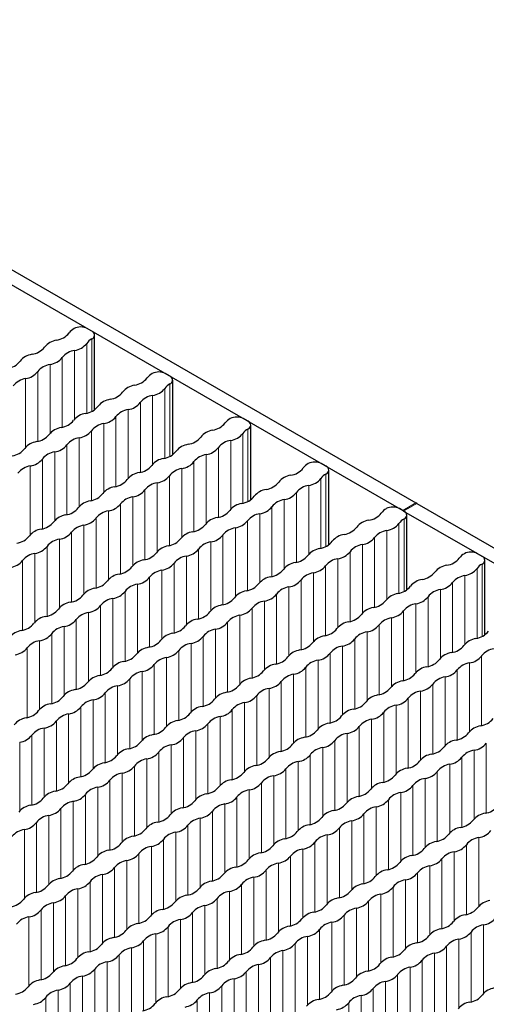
# Paper-space layout 'Blatt4' of a CAD drawing. Header units: millimetres. Extents: x 5 to 418, y 2 to 292.
# Tile 53 of 78: x 168 to 178, y 243 to 264. Entities that reach past the tile are written whole.
import ezdxf

# ---------------------------------------------------------------- set-up
doc = ezdxf.new("R2010")
doc.units = ezdxf.units.MM

psp = doc.layouts.new('Blatt4')

# ---------------------------------------------------------------- linework, layer by layer
at = {"color": 7, "linetype": 'Continuous', "lineweight": 25}
for p, q in [((152.911, 267.203), (176.095, 253.819)), ((152.629, 267.04), (175.812, 253.656)), ((169.168, 257.492), (169.069, 257.549)), ((169.226, 255.813), (169.226, 257.41)), ((170.837, 256.528), (170.738, 256.586)), ((170.895, 254.85), (170.895, 256.447)), ((172.505, 255.565), (172.406, 255.622)), ((172.564, 253.886), (172.564, 255.483)), ((174.174, 254.602), (174.075, 254.659)), ((174.233, 252.923), (174.233, 254.52)), ((175.843, 253.638), (175.744, 253.696)), ((176.114, 253.808), (176.095, 253.819)), ((176.114, 253.808), (199.298, 240.425)), ((175.831, 253.645), (175.812, 253.656)), ((175.831, 253.645), (199.015, 240.262)), ((175.902, 251.96), (175.902, 253.557)), ((177.512, 252.675), (177.413, 252.732)), ((177.57, 250.996), (177.57, 252.593))]:
    psp.add_line(p, q, dxfattribs=at)
at = {"color": 7, "linetype": 'Continuous', "lineweight": 18}
for p, q in [((169.165, 255.777), (169.165, 257.327)), ((168.798, 255.612), (168.798, 257.082)), ((169.057, 255.739), (169.057, 257.232)), ((168.534, 255.437), (168.534, 256.93)), ((168.274, 255.31), (168.274, 256.78)), ((167.751, 255.008), (167.751, 256.478)), ((168.011, 255.135), (168.011, 256.628)), ((170.726, 254.776), (170.726, 256.269)), ((170.834, 254.814), (170.834, 256.364)), ((170.466, 254.648), (170.466, 256.119)), ((169.943, 254.346), (169.943, 255.817)), ((170.203, 254.473), (170.203, 255.967)), ((169.679, 254.171), (169.679, 255.665)), ((169.42, 254.044), (169.42, 255.515)), ((172.502, 253.851), (172.502, 255.4)), ((168.897, 253.742), (168.897, 255.213)), ((169.156, 253.869), (169.156, 255.362)), ((172.395, 253.812), (172.395, 255.305)), ((168.633, 253.567), (168.633, 255.06)), ((171.871, 253.51), (171.871, 255.003)), ((172.135, 253.685), (172.135, 255.156)), ((168.11, 253.265), (168.11, 254.758)), ((168.373, 253.44), (168.373, 254.911)), ((171.612, 253.383), (171.612, 254.853)), ((167.85, 253.138), (167.85, 254.609)), ((171.089, 253.081), (171.089, 254.551)), ((171.348, 253.208), (171.348, 254.701)), ((170.825, 252.906), (170.825, 254.399)), ((174.063, 252.849), (174.063, 254.342)), ((174.171, 252.887), (174.171, 254.437)), ((170.565, 252.779), (170.565, 254.249)), ((173.804, 252.722), (173.804, 254.192)), ((170.042, 252.477), (170.042, 253.947)), ((170.302, 252.604), (170.302, 254.097)), ((173.54, 252.547), (173.54, 254.04)), ((169.778, 252.302), (169.778, 253.795)), ((173.017, 252.245), (173.017, 253.738)), ((173.281, 252.42), (173.281, 253.89)), ((175.812, 253.656), (176.095, 253.819)), ((175.831, 253.645), (176.114, 253.808)), ((169.255, 252), (169.255, 253.493)), ((169.519, 252.175), (169.519, 253.645)), ((172.757, 252.118), (172.757, 253.588)), ((175.84, 251.924), (175.84, 253.473)), ((168.996, 251.873), (168.996, 253.343)), ((172.234, 251.816), (172.234, 253.286)), ((172.494, 251.943), (172.494, 253.436)), ((175.732, 251.885), (175.732, 253.379)), ((168.732, 251.698), (168.732, 253.191)), ((171.97, 251.64), (171.97, 253.134)), ((175.209, 251.583), (175.209, 253.076)), ((175.473, 251.758), (175.473, 253.229)), ((168.209, 251.396), (168.209, 252.889)), ((168.472, 251.571), (168.472, 253.041)), ((171.711, 251.513), (171.711, 252.984)), ((174.95, 251.456), (174.95, 252.927)), ((167.949, 251.269), (167.949, 252.739)), ((171.188, 251.211), (171.188, 252.682)), ((171.447, 251.338), (171.447, 252.832)), ((174.686, 251.281), (174.686, 252.774)), ((167.685, 251.094), (167.685, 252.587)), ((170.924, 251.036), (170.924, 252.53)), ((174.162, 250.979), (174.162, 252.472)), ((174.426, 251.154), (174.426, 252.625)), ((177.509, 250.961), (177.509, 252.51)), ((170.401, 250.734), (170.401, 252.227)), ((170.664, 250.909), (170.664, 252.38)), ((173.903, 250.852), (173.903, 252.323)), ((177.142, 250.795), (177.142, 252.265)), ((177.401, 250.922), (177.401, 252.415)), ((170.141, 250.607), (170.141, 252.078)), ((173.38, 250.55), (173.38, 252.021)), ((173.639, 250.677), (173.639, 252.17)), ((176.878, 250.62), (176.878, 252.113)), ((169.877, 250.432), (169.877, 251.925)), ((173.116, 250.375), (173.116, 251.868)), ((176.354, 250.318), (176.354, 251.811)), ((176.618, 250.493), (176.618, 251.963)), ((169.354, 250.13), (169.354, 251.623)), ((169.618, 250.305), (169.618, 251.776)), ((172.856, 250.248), (172.856, 251.718)), ((176.095, 250.191), (176.095, 251.661)), ((169.095, 250.003), (169.095, 251.474)), ((172.333, 249.946), (172.333, 251.416)), ((172.593, 250.073), (172.593, 251.566)), ((175.831, 250.016), (175.831, 251.509)), ((168.571, 249.701), (168.571, 251.171)), ((168.831, 249.828), (168.831, 251.321)), ((172.069, 249.771), (172.069, 251.264)), ((175.308, 249.714), (175.308, 251.207)), ((175.572, 249.889), (175.572, 251.359)), ((168.308, 249.526), (168.308, 251.019)), ((171.546, 249.469), (171.546, 250.962)), ((171.81, 249.644), (171.81, 251.114)), ((175.049, 249.587), (175.049, 251.057)), ((168.048, 249.399), (168.048, 250.869)), ((171.287, 249.342), (171.287, 250.812)), ((174.525, 249.285), (174.525, 250.755)), ((174.785, 249.412), (174.785, 250.905)), ((167.784, 249.224), (167.784, 250.717)), ((171.023, 249.167), (171.023, 250.66)), ((174.261, 249.11), (174.261, 250.603)), ((177.5, 249.052), (177.5, 250.546)), ((170.5, 248.865), (170.5, 250.358)), ((170.763, 249.04), (170.763, 250.51)), ((174.002, 248.983), (174.002, 250.453)), ((177.241, 248.925), (177.241, 250.396)), ((170.24, 248.738), (170.24, 250.208)), ((173.479, 248.681), (173.479, 250.151)), ((173.738, 248.808), (173.738, 250.301)), ((176.977, 248.75), (176.977, 250.244)), ((169.717, 248.436), (169.717, 249.906)), ((169.976, 248.563), (169.976, 250.056)), ((173.215, 248.505), (173.215, 249.999)), ((176.453, 248.448), (176.453, 249.941)), ((176.717, 248.623), (176.717, 250.094)), ((169.453, 248.261), (169.453, 249.754)), ((172.692, 248.203), (172.692, 249.697)), ((172.955, 248.378), (172.955, 249.849)), ((176.194, 248.321), (176.194, 249.792)), ((169.194, 248.134), (169.194, 249.604)), ((172.432, 248.076), (172.432, 249.547)), ((175.671, 248.019), (175.671, 249.49)), ((175.93, 248.146), (175.93, 249.639)), ((168.67, 247.831), (168.67, 249.302)), ((168.93, 247.958), (168.93, 249.452)), ((172.168, 247.901), (172.168, 249.394)), ((175.407, 247.844), (175.407, 249.337)), ((168.407, 247.656), (168.407, 249.15)), ((171.645, 247.599), (171.645, 249.092)), ((171.909, 247.774), (171.909, 249.245)), ((175.148, 247.717), (175.148, 249.188)), ((167.883, 247.354), (167.883, 248.848)), ((168.147, 247.529), (168.147, 249)), ((171.386, 247.472), (171.386, 248.943)), ((174.624, 247.415), (174.624, 248.886)), ((174.884, 247.542), (174.884, 249.035)), ((167.624, 247.227), (167.624, 248.698)), ((170.862, 247.17), (170.862, 248.641)), ((171.122, 247.297), (171.122, 248.79)), ((174.36, 247.24), (174.36, 248.733)), ((177.599, 247.183), (177.599, 248.676)), ((170.599, 246.995), (170.599, 248.488)), ((173.837, 246.938), (173.837, 248.431)), ((174.101, 247.113), (174.101, 248.583)), ((177.34, 247.056), (177.34, 248.526)), ((170.339, 246.868), (170.339, 248.339)), ((173.578, 246.811), (173.578, 248.281)), ((176.816, 246.754), (176.816, 248.224)), ((177.076, 246.881), (177.076, 248.374)), ((169.816, 246.566), (169.816, 248.036)), ((170.075, 246.693), (170.075, 248.186)), ((173.314, 246.636), (173.314, 248.129)), ((176.552, 246.579), (176.552, 248.072)), ((169.552, 246.391), (169.552, 247.884)), ((172.791, 246.334), (172.791, 247.827)), ((173.054, 246.509), (173.054, 247.979)), ((176.293, 246.452), (176.293, 247.922)), ((169.029, 246.089), (169.029, 247.582)), ((169.293, 246.264), (169.293, 247.734)), ((172.531, 246.207), (172.531, 247.677)), ((175.77, 246.15), (175.77, 247.62)), ((176.029, 246.277), (176.029, 247.77)), ((168.769, 245.962), (168.769, 247.432)), ((172.008, 245.905), (172.008, 247.375)), ((172.267, 246.032), (172.267, 247.525)), ((175.506, 245.975), (175.506, 247.468)), ((168.506, 245.787), (168.506, 247.28)), ((171.744, 245.73), (171.744, 247.223)), ((174.983, 245.673), (174.983, 247.166)), ((175.246, 245.848), (175.246, 247.318)), ((167.982, 245.485), (167.982, 246.978)), ((168.246, 245.66), (168.246, 247.13)), ((171.485, 245.603), (171.485, 247.073)), ((174.723, 245.546), (174.723, 247.016)), ((167.723, 245.358), (167.723, 246.828)), ((170.961, 245.301), (170.961, 246.771)), ((171.221, 245.428), (171.221, 246.921)), ((174.459, 245.37), (174.459, 246.864)), ((170.698, 245.126), (170.698, 246.619)), ((173.936, 245.068), (173.936, 246.562)), ((174.2, 245.243), (174.2, 246.714)), ((177.439, 245.186), (177.439, 246.657)), ((170.174, 244.823), (170.174, 246.317)), ((170.438, 244.999), (170.438, 246.469)), ((173.677, 244.941), (173.677, 246.412)), ((176.915, 244.884), (176.915, 246.355)), ((177.175, 245.011), (177.175, 246.504)), ((169.915, 244.696), (169.915, 246.167)), ((173.153, 244.639), (173.153, 246.11)), ((173.413, 244.766), (173.413, 246.259)), ((176.651, 244.709), (176.651, 246.202)), ((169.651, 244.521), (169.651, 246.015)), ((172.89, 244.464), (172.89, 245.957)), ((176.128, 244.407), (176.128, 245.9)), ((176.392, 244.582), (176.392, 246.053)), ((169.128, 244.219), (169.128, 245.712)), ((169.392, 244.394), (169.392, 245.865)), ((172.63, 244.337), (172.63, 245.808)), ((175.869, 244.28), (175.869, 245.751)), ((168.868, 244.092), (168.868, 245.563)), ((172.107, 244.035), (172.107, 245.506)), ((172.366, 244.162), (172.366, 245.655)), ((175.605, 244.105), (175.605, 245.598)), ((168.345, 243.79), (168.345, 245.261)), ((168.605, 243.917), (168.605, 245.41)), ((171.843, 243.86), (171.843, 245.353)), ((175.082, 243.803), (175.082, 245.296)), ((175.345, 243.978), (175.345, 245.448)), ((168.081, 243.615), (168.081, 245.108)), ((171.32, 243.558), (171.32, 245.051)), ((171.584, 243.733), (171.584, 245.204)), ((174.822, 243.676), (174.822, 245.146)), ((167.822, 243.488), (167.822, 244.959)), ((171.06, 243.431), (171.06, 244.901)), ((174.299, 243.374), (174.299, 244.844)), ((174.558, 243.501), (174.558, 244.994)), ((170.797, 243.256), (170.797, 244.749)), ((174.035, 243.199), (174.035, 244.692)), ((177.274, 243.142), (177.274, 244.635)), ((177.538, 243.317), (177.538, 244.787)), ((170.273, 242.954), (170.273, 244.447)), ((170.537, 243.129), (170.537, 244.599)), ((173.776, 243.072), (173.776, 244.542)), ((177.014, 243.015), (177.014, 244.485)), ((170.014, 242.827), (170.014, 244.297)), ((173.252, 242.77), (173.252, 244.24)), ((173.512, 242.897), (173.512, 244.39)), ((176.75, 242.84), (176.75, 244.333)), ((169.491, 242.525), (169.491, 243.995)), ((169.75, 242.652), (169.75, 244.145)), ((172.989, 242.595), (172.989, 244.088)), ((176.227, 242.538), (176.227, 244.031)), ((176.491, 242.713), (176.491, 244.183)), ((169.227, 242.35), (169.227, 243.843)), ((172.465, 242.293), (172.465, 243.786)), ((172.729, 242.468), (172.729, 243.938)), ((175.968, 242.411), (175.968, 243.881)), ((168.967, 242.223), (168.967, 243.693)), ((172.206, 242.166), (172.206, 243.636)), ((175.444, 242.108), (175.444, 243.579)), ((175.704, 242.235), (175.704, 243.729)), ((168.444, 241.921), (168.444, 243.391)), ((168.704, 242.048), (168.704, 243.541)), ((171.942, 241.991), (171.942, 243.484)), ((175.181, 241.933), (175.181, 243.427)), ((168.18, 241.746), (168.18, 243.239)), ((171.419, 241.688), (171.419, 243.182)), ((171.683, 241.864), (171.683, 243.334)), ((174.921, 241.806), (174.921, 243.277)), ((174.657, 241.631), (174.657, 243.124))]:
    psp.add_line(p, q, dxfattribs=at)
at = {"color": 7, "linetype": 'Continuous', "lineweight": 25}
for centre, radius, start, end in [((168.946, 257.258), 0.332, 118.703, 143.407), ((168.927, 257.276), 0.307, 62.6097, 117.3903), ((169.136, 257.41), 0.0878, 289.0333, 68.9209), ((168.472, 256.899), 0.406, 98.7657, 141.2289), ((168.349, 257.716), 0.42, 278.3459, 321.6487), ((169.301, 257.063), 0.297, 117.3507, 145.3276), ((167.826, 257.414), 0.42, 278.3459, 321.6487), ((168.862, 256.667), 0.421, 98.7583, 141.2364), ((168.739, 257.484), 0.406, 278.3389, 321.6557), ((167.303, 257.112), 0.42, 278.3459, 321.6488), ((167.949, 256.597), 0.406, 98.7659, 141.2288), ((168.216, 257.182), 0.406, 278.3387, 321.6559), ((168.338, 256.365), 0.421, 98.7583, 141.2364), ((167.815, 256.062), 0.421, 98.7583, 141.2364), ((167.692, 256.88), 0.406, 278.3387, 321.6559), ((170.018, 256.753), 0.42, 278.3464, 321.6482), ((170.614, 256.294), 0.332, 118.7019, 143.4082), ((170.596, 256.313), 0.307, 62.6096, 117.3905), ((170.805, 256.447), 0.0878, 289.0333, 68.9211), ((170.141, 255.936), 0.406, 98.7653, 141.2293), ((170.408, 256.52), 0.406, 278.3392, 321.6555), ((170.97, 256.1), 0.297, 117.3504, 145.3282), ((169.618, 255.634), 0.406, 98.7655, 141.2291), ((169.495, 256.451), 0.42, 278.3464, 321.6482), ((170.53, 255.703), 0.421, 98.7582, 141.2364), ((168.972, 256.149), 0.42, 278.3463, 321.6483), ((170.007, 255.401), 0.421, 98.7582, 141.2364), ((169.884, 256.218), 0.406, 278.339, 321.6556), ((168.448, 255.847), 0.42, 278.3463, 321.6483), ((169.094, 255.332), 0.406, 98.7655, 141.2291), ((169.361, 255.916), 0.406, 278.339, 321.6557), ((172.283, 255.331), 0.332, 118.7026, 143.4074), ((172.265, 255.349), 0.307, 62.6097, 117.3904), ((168.571, 255.03), 0.406, 98.7651, 141.2295), ((169.484, 255.099), 0.421, 98.7582, 141.2364), ((171.81, 254.973), 0.406, 98.7655, 141.2291), ((171.687, 255.79), 0.42, 278.3462, 321.6485), ((172.639, 255.136), 0.297, 117.3502, 145.3281), ((172.474, 255.483), 0.0878, 289.0335, 68.9209), ((167.925, 255.545), 0.42, 278.3466, 321.648), ((168.961, 254.797), 0.421, 98.7582, 141.2364), ((168.838, 255.614), 0.406, 278.3391, 321.6555), ((171.164, 255.488), 0.42, 278.3462, 321.6485), ((172.076, 255.557), 0.406, 278.3389, 321.6557), ((167.402, 255.243), 0.42, 278.3464, 321.6482), ((168.048, 254.728), 0.406, 98.7651, 141.2295), ((168.315, 255.312), 0.406, 278.3391, 321.6555), ((171.286, 254.671), 0.406, 98.7657, 141.229), ((171.553, 255.255), 0.406, 278.3387, 321.6559), ((172.199, 254.74), 0.421, 98.7583, 141.2364), ((167.791, 255.01), 0.406, 278.3392, 321.6555), ((168.437, 254.495), 0.421, 98.758, 141.2366), ((170.763, 254.368), 0.406, 98.7657, 141.229), ((170.64, 255.186), 0.42, 278.3461, 321.6485), ((171.676, 254.438), 0.421, 98.7583, 141.2364), ((167.914, 254.193), 0.421, 98.7582, 141.2364), ((170.117, 254.883), 0.42, 278.3461, 321.6485), ((171.153, 254.136), 0.421, 98.7583, 141.2364), ((171.03, 254.953), 0.406, 278.3387, 321.6559), ((173.356, 254.826), 0.42, 278.3462, 321.6485), ((173.952, 254.368), 0.332, 118.7027, 143.4073), ((173.934, 254.386), 0.307, 62.6097, 117.3904), ((174.143, 254.52), 0.0878, 289.0334, 68.9211), ((169.594, 254.581), 0.42, 278.3464, 321.6483), ((170.24, 254.066), 0.406, 98.7653, 141.2294), ((170.507, 254.651), 0.406, 278.3389, 321.6558), ((173.478, 254.009), 0.406, 98.7655, 141.2291), ((173.745, 254.594), 0.406, 278.339, 321.6556), ((174.308, 254.173), 0.297, 117.3503, 145.3281), ((169.717, 253.764), 0.406, 98.7653, 141.2293), ((170.629, 253.834), 0.421, 98.7583, 141.2364), ((172.955, 253.707), 0.406, 98.7657, 141.2289), ((172.832, 254.524), 0.42, 278.3462, 321.6485), ((173.868, 253.777), 0.421, 98.7582, 141.2364), ((169.071, 254.279), 0.42, 278.3462, 321.6485), ((170.106, 253.532), 0.421, 98.7581, 141.2366), ((169.983, 254.349), 0.406, 278.3389, 321.6558), ((172.309, 254.222), 0.42, 278.3461, 321.6485), ((173.222, 254.292), 0.406, 278.3388, 321.6558), ((168.547, 253.977), 0.42, 278.3461, 321.6485), ((169.193, 253.462), 0.406, 98.7656, 141.229), ((169.46, 254.047), 0.406, 278.3389, 321.6557), ((172.432, 253.405), 0.406, 98.7657, 141.2289), ((172.699, 253.989), 0.406, 278.3388, 321.6558), ((173.345, 253.474), 0.421, 98.7582, 141.2364), ((175.621, 253.404), 0.332, 118.7027, 143.4073), ((175.602, 253.423), 0.307, 62.6097, 117.3904), ((168.67, 253.16), 0.406, 98.7655, 141.2291), ((168.937, 253.745), 0.406, 278.3388, 321.6558), ((169.583, 253.23), 0.421, 98.7583, 141.2364), ((171.909, 253.103), 0.406, 98.7653, 141.2293), ((171.786, 253.92), 0.42, 278.3461, 321.6485), ((172.822, 253.172), 0.421, 98.7582, 141.2364), ((175.024, 253.863), 0.42, 278.3462, 321.6485), ((175.976, 253.21), 0.297, 117.3504, 145.3281), ((175.811, 253.556), 0.0878, 289.0334, 68.9211), ((168.024, 253.675), 0.42, 278.3461, 321.6485), ((169.06, 252.927), 0.421, 98.7583, 141.2364), ((171.263, 253.618), 0.42, 278.3464, 321.6483), ((172.298, 252.87), 0.421, 98.7582, 141.2364), ((172.175, 253.687), 0.406, 278.3389, 321.6557), ((174.501, 253.561), 0.42, 278.3462, 321.6485), ((175.147, 253.046), 0.406, 98.7656, 141.2291), ((175.414, 253.63), 0.406, 278.339, 321.6556), ((167.501, 253.373), 0.42, 278.3463, 321.6483), ((168.147, 252.858), 0.406, 98.7655, 141.2292), ((168.414, 253.443), 0.406, 278.3388, 321.6558), ((170.739, 253.316), 0.42, 278.3462, 321.6485), ((171.385, 252.801), 0.406, 98.7653, 141.2293), ((171.652, 253.385), 0.406, 278.3389, 321.6557), ((174.624, 252.744), 0.406, 98.7657, 141.2289), ((174.891, 253.328), 0.406, 278.3388, 321.6558), ((175.537, 252.813), 0.421, 98.7582, 141.2364), ((167.89, 253.14), 0.406, 278.3388, 321.6558), ((168.536, 252.625), 0.421, 98.7581, 141.2365), ((170.862, 252.499), 0.406, 98.7656, 141.229), ((171.775, 252.568), 0.421, 98.758, 141.2367), ((174.101, 252.442), 0.406, 98.7657, 141.2289), ((173.978, 253.259), 0.42, 278.3461, 321.6485), ((175.014, 252.511), 0.421, 98.7582, 141.2364), ((168.013, 252.323), 0.421, 98.7583, 141.2364), ((170.216, 253.014), 0.42, 278.3461, 321.6485), ((171.252, 252.266), 0.421, 98.7582, 141.2364), ((171.129, 253.083), 0.406, 278.339, 321.6556), ((173.455, 252.957), 0.42, 278.3461, 321.6485), ((174.367, 253.026), 0.406, 278.3388, 321.6558), ((176.693, 252.9), 0.42, 278.3462, 321.6485), ((177.289, 252.441), 0.332, 118.7027, 143.4073), ((177.271, 252.459), 0.307, 62.6097, 117.3904), ((177.48, 252.593), 0.0878, 289.0333, 68.9211), ((167.367, 252.838), 0.406, 278.3389, 321.6557), ((169.693, 252.712), 0.42, 278.3461, 321.6485), ((170.339, 252.197), 0.406, 98.7656, 141.2291), ((170.606, 252.781), 0.406, 278.3389, 321.6557), ((173.577, 252.14), 0.406, 98.7653, 141.2293), ((173.844, 252.724), 0.406, 278.3389, 321.6557), ((174.49, 252.209), 0.421, 98.7582, 141.2364), ((176.816, 252.083), 0.406, 98.7655, 141.2291), ((177.645, 252.246), 0.297, 117.3504, 145.3282), ((169.816, 251.895), 0.406, 98.7655, 141.2291), ((170.082, 252.479), 0.406, 278.3389, 321.6557), ((170.728, 251.964), 0.421, 98.7582, 141.2364), ((173.054, 251.838), 0.406, 98.7653, 141.2293), ((172.931, 252.655), 0.42, 278.3464, 321.6482), ((173.967, 251.907), 0.421, 98.7582, 141.2364), ((176.17, 252.598), 0.42, 278.3462, 321.6485), ((177.206, 251.85), 0.421, 98.7582, 141.2364), ((177.083, 252.667), 0.406, 278.339, 321.6556), ((169.17, 252.41), 0.42, 278.3463, 321.6483), ((170.205, 251.662), 0.421, 98.758, 141.2366), ((172.408, 252.353), 0.42, 278.3462, 321.6485), ((173.444, 251.605), 0.421, 98.758, 141.2367), ((173.321, 252.422), 0.406, 278.3389, 321.6557), ((175.647, 252.295), 0.42, 278.3461, 321.6485), ((176.293, 251.78), 0.406, 98.7657, 141.2289), ((176.559, 252.365), 0.406, 278.3388, 321.6558), ((168.646, 252.108), 0.42, 278.3461, 321.6485), ((169.292, 251.593), 0.406, 98.7655, 141.2291), ((169.559, 252.177), 0.406, 278.3389, 321.6557), ((171.885, 252.051), 0.42, 278.3461, 321.6485), ((172.531, 251.536), 0.406, 98.7656, 141.229), ((172.798, 252.12), 0.406, 278.339, 321.6556), ((175.769, 251.478), 0.406, 98.7657, 141.2289), ((176.036, 252.063), 0.406, 278.3388, 321.6558), ((176.682, 251.548), 0.421, 98.7582, 141.2364), ((168.769, 251.291), 0.406, 98.7655, 141.2291), ((169.036, 251.875), 0.406, 278.339, 321.6557), ((169.682, 251.36), 0.421, 98.7582, 141.2364), ((172.008, 251.233), 0.406, 98.7656, 141.229), ((172.921, 251.303), 0.421, 98.7582, 141.2364), ((175.246, 251.176), 0.406, 98.7653, 141.2293), ((175.123, 251.993), 0.42, 278.3461, 321.6485), ((176.159, 251.246), 0.421, 98.7582, 141.2364), ((168.246, 250.989), 0.406, 98.7655, 141.2291), ((168.123, 251.806), 0.42, 278.3463, 321.6483), ((169.159, 251.058), 0.421, 98.7582, 141.2364), ((171.362, 251.748), 0.42, 278.3461, 321.6485), ((172.397, 251.001), 0.421, 98.7582, 141.2364), ((172.274, 251.818), 0.406, 278.3389, 321.6557), ((174.6, 251.691), 0.42, 278.3464, 321.6483), ((175.513, 251.761), 0.406, 278.3389, 321.6557), ((167.6, 251.504), 0.42, 278.3461, 321.6485), ((168.635, 250.756), 0.421, 98.7581, 141.2366), ((168.513, 251.573), 0.406, 278.3389, 321.6557), ((170.838, 251.446), 0.42, 278.3463, 321.6483), ((171.484, 250.931), 0.406, 98.7655, 141.2291), ((171.751, 251.516), 0.406, 278.3389, 321.6557), ((174.723, 250.874), 0.406, 98.7653, 141.2293), ((174.99, 251.459), 0.406, 278.3389, 321.6557), ((175.636, 250.944), 0.421, 98.7582, 141.2364), ((167.723, 250.686), 0.406, 98.7656, 141.2291), ((167.989, 251.271), 0.406, 278.3389, 321.6557), ((170.961, 250.629), 0.406, 98.7655, 141.2291), ((171.228, 251.214), 0.406, 278.3389, 321.6557), ((171.874, 250.699), 0.421, 98.758, 141.2366), ((174.2, 250.572), 0.406, 98.7656, 141.229), ((174.077, 251.389), 0.42, 278.3462, 321.6485), ((175.113, 250.642), 0.421, 98.758, 141.2366), ((177.315, 251.332), 0.42, 278.3461, 321.6485), ((168.112, 250.454), 0.421, 98.7582, 141.2364), ((170.315, 251.144), 0.42, 278.3461, 321.6485), ((171.351, 250.397), 0.421, 98.7582, 141.2364), ((173.554, 251.087), 0.42, 278.3461, 321.6485), ((174.589, 250.339), 0.421, 98.7582, 141.2364), ((174.466, 251.157), 0.406, 278.339, 321.6556), ((176.792, 251.03), 0.42, 278.3461, 321.6485), ((177.438, 250.515), 0.406, 98.7657, 141.229), ((167.466, 250.969), 0.406, 278.3389, 321.6557), ((169.792, 250.842), 0.42, 278.3463, 321.6483), ((170.438, 250.327), 0.406, 98.7655, 141.2291), ((170.705, 250.912), 0.406, 278.339, 321.6557), ((173.03, 250.785), 0.42, 278.3461, 321.6485), ((173.676, 250.27), 0.406, 98.7656, 141.2291), ((173.943, 250.854), 0.406, 278.3389, 321.6557), ((176.915, 250.213), 0.406, 98.7653, 141.2294), ((177.182, 250.797), 0.406, 278.3389, 321.6558), ((177.828, 250.282), 0.421, 98.7583, 141.2364), ((169.915, 250.025), 0.406, 98.7655, 141.2291), ((170.181, 250.61), 0.406, 278.3389, 321.6557), ((170.827, 250.095), 0.421, 98.7582, 141.2364), ((173.153, 249.968), 0.406, 98.7655, 141.2291), ((174.066, 250.037), 0.421, 98.7582, 141.2364), ((176.392, 249.911), 0.406, 98.7653, 141.2293), ((176.269, 250.728), 0.42, 278.3464, 321.6483), ((177.305, 249.98), 0.421, 98.7583, 141.2364), ((169.391, 249.723), 0.406, 98.7656, 141.229), ((169.269, 250.54), 0.42, 278.3461, 321.6485), ((170.304, 249.792), 0.421, 98.7581, 141.2366), ((172.507, 250.483), 0.42, 278.3463, 321.6483), ((173.543, 249.735), 0.421, 98.7581, 141.2366), ((173.42, 250.552), 0.406, 278.3389, 321.6558), ((175.746, 250.426), 0.42, 278.3462, 321.6485), ((176.658, 250.495), 0.406, 278.3389, 321.6558), ((168.745, 250.238), 0.42, 278.3461, 321.6485), ((169.781, 249.49), 0.421, 98.7582, 141.2364), ((169.658, 250.307), 0.406, 278.3389, 321.6557), ((171.984, 250.181), 0.42, 278.3461, 321.6485), ((172.63, 249.666), 0.406, 98.7655, 141.2291), ((172.897, 250.25), 0.406, 278.3389, 321.6557), ((175.868, 249.609), 0.406, 98.7656, 141.229), ((176.135, 250.193), 0.406, 278.3389, 321.6557), ((176.781, 249.678), 0.421, 98.7581, 141.2366), ((168.868, 249.421), 0.406, 98.7655, 141.2291), ((169.135, 250.005), 0.406, 278.3389, 321.6557), ((172.107, 249.364), 0.406, 98.7655, 141.2291), ((172.373, 249.948), 0.406, 278.339, 321.6557), ((173.02, 249.433), 0.421, 98.7582, 141.2364), ((175.345, 249.307), 0.406, 98.7655, 141.2291), ((175.222, 250.124), 0.42, 278.3461, 321.6485), ((176.258, 249.376), 0.421, 98.7583, 141.2364), ((168.345, 249.119), 0.406, 98.7655, 141.2291), ((168.222, 249.936), 0.42, 278.3463, 321.6483), ((169.258, 249.188), 0.421, 98.758, 141.2366), ((171.461, 249.879), 0.42, 278.3463, 321.6483), ((172.496, 249.131), 0.421, 98.7582, 141.2364), ((174.699, 249.822), 0.42, 278.3461, 321.6485), ((175.735, 249.074), 0.421, 98.7583, 141.2364), ((175.612, 249.891), 0.406, 278.3388, 321.6558), ((167.699, 249.634), 0.42, 278.3461, 321.6485), ((168.734, 248.886), 0.421, 98.7582, 141.2364), ((168.612, 249.703), 0.406, 278.3389, 321.6557), ((170.937, 249.577), 0.42, 278.3461, 321.6485), ((171.583, 249.062), 0.406, 98.7655, 141.2291), ((171.85, 249.646), 0.406, 278.3389, 321.6558), ((174.176, 249.52), 0.42, 278.3463, 321.6483), ((174.822, 249.005), 0.406, 98.7655, 141.2292), ((175.089, 249.589), 0.406, 278.3388, 321.6558), ((167.822, 248.817), 0.406, 98.7655, 141.2291), ((168.088, 249.401), 0.406, 278.339, 321.6557), ((171.06, 248.76), 0.406, 98.7656, 141.2291), ((171.327, 249.344), 0.406, 278.3389, 321.6557), ((171.973, 248.829), 0.421, 98.7581, 141.2365), ((174.299, 248.703), 0.406, 98.7655, 141.2291), ((175.212, 248.772), 0.421, 98.7581, 141.2365), ((177.537, 248.645), 0.406, 98.7654, 141.2292), ((177.414, 249.463), 0.42, 278.3464, 321.6482), ((167.565, 249.099), 0.406, 278.3389, 321.6557), ((168.211, 248.584), 0.421, 98.7582, 141.2364), ((170.537, 248.458), 0.406, 98.7655, 141.2291), ((170.414, 249.275), 0.42, 278.3461, 321.6485), ((171.45, 248.527), 0.421, 98.7582, 141.2364), ((173.653, 249.218), 0.42, 278.3461, 321.6485), ((174.688, 248.47), 0.421, 98.7583, 141.2364), ((174.565, 249.287), 0.406, 278.3388, 321.6558), ((176.891, 249.16), 0.42, 278.3464, 321.6483), ((169.891, 248.973), 0.42, 278.3463, 321.6483), ((170.926, 248.225), 0.421, 98.7581, 141.2366), ((170.804, 249.042), 0.406, 278.3389, 321.6558), ((173.129, 248.916), 0.42, 278.3463, 321.6483), ((173.775, 248.401), 0.406, 98.7655, 141.2292), ((174.042, 248.985), 0.406, 278.3389, 321.6557), ((177.014, 248.343), 0.406, 98.7653, 141.2293), ((177.281, 248.928), 0.406, 278.3388, 321.6558), ((170.014, 248.156), 0.406, 98.7655, 141.2291), ((170.28, 248.74), 0.406, 278.3389, 321.6557), ((173.252, 248.098), 0.406, 98.7655, 141.2291), ((173.519, 248.683), 0.406, 278.3388, 321.6558), ((174.165, 248.168), 0.421, 98.7583, 141.2364), ((176.491, 248.041), 0.406, 98.7653, 141.2293), ((176.368, 248.858), 0.42, 278.3464, 321.6483), ((177.404, 248.111), 0.421, 98.7583, 141.2364), ((169.49, 247.854), 0.406, 98.7655, 141.2291), ((169.368, 248.671), 0.42, 278.3461, 321.6485), ((170.403, 247.923), 0.421, 98.7582, 141.2364), ((172.606, 248.613), 0.42, 278.3461, 321.6485), ((173.642, 247.866), 0.421, 98.7582, 141.2365), ((175.845, 248.556), 0.42, 278.3466, 321.6481), ((176.88, 247.809), 0.421, 98.7581, 141.2365), ((176.757, 248.626), 0.406, 278.3388, 321.6558), ((168.844, 248.369), 0.42, 278.3463, 321.6483), ((169.88, 247.621), 0.421, 98.7582, 141.2364), ((169.757, 248.438), 0.406, 278.339, 321.6557), ((172.083, 248.311), 0.42, 278.3461, 321.6485), ((172.729, 247.796), 0.406, 98.7655, 141.2291), ((172.996, 248.381), 0.406, 278.3388, 321.6558), ((175.321, 248.254), 0.42, 278.3464, 321.6483), ((175.967, 247.739), 0.406, 98.7653, 141.2293), ((176.234, 248.324), 0.406, 278.3388, 321.6558), ((168.321, 248.066), 0.42, 278.3461, 321.6485), ((168.967, 247.551), 0.406, 98.7655, 141.2291), ((169.234, 248.136), 0.406, 278.3389, 321.6558), ((172.206, 247.494), 0.406, 98.7655, 141.2292), ((172.472, 248.079), 0.406, 278.3388, 321.6558), ((173.119, 247.564), 0.421, 98.7583, 141.2364), ((175.444, 247.437), 0.406, 98.7653, 141.2293), ((176.357, 247.507), 0.421, 98.7583, 141.2364), ((168.444, 247.249), 0.406, 98.7654, 141.2292), ((168.711, 247.834), 0.406, 278.3389, 321.6557), ((169.357, 247.319), 0.421, 98.7581, 141.2365), ((171.682, 247.192), 0.406, 98.7655, 141.2291), ((171.56, 248.009), 0.42, 278.3463, 321.6483), ((172.595, 247.262), 0.421, 98.7581, 141.2365), ((174.798, 247.952), 0.42, 278.3466, 321.6481), ((175.834, 247.204), 0.421, 98.7583, 141.2364), ((175.711, 248.022), 0.406, 278.3389, 321.6557), ((167.798, 247.764), 0.42, 278.3463, 321.6484), ((168.833, 247.017), 0.421, 98.7582, 141.2364), ((171.036, 247.707), 0.42, 278.3461, 321.6485), ((172.072, 246.96), 0.421, 98.7583, 141.2364), ((171.949, 247.777), 0.406, 278.3388, 321.6558), ((174.275, 247.65), 0.42, 278.3464, 321.6483), ((174.921, 247.135), 0.406, 98.7653, 141.2293), ((175.188, 247.719), 0.406, 278.3388, 321.6558), ((167.921, 246.947), 0.406, 98.7655, 141.2291), ((168.187, 247.532), 0.406, 278.3389, 321.6558), ((171.159, 246.89), 0.406, 98.7655, 141.2292), ((171.426, 247.475), 0.406, 278.3389, 321.6557), ((174.398, 246.833), 0.406, 98.7653, 141.2293), ((174.664, 247.417), 0.406, 278.3388, 321.6558), ((175.311, 246.902), 0.421, 98.7582, 141.2365), ((177.636, 246.776), 0.406, 98.7657, 141.229), ((177.513, 247.593), 0.42, 278.3461, 321.6485), ((167.664, 247.23), 0.406, 278.3389, 321.6557), ((168.31, 246.715), 0.421, 98.758, 141.2366), ((170.636, 246.588), 0.406, 98.7655, 141.2291), ((170.513, 247.405), 0.42, 278.3463, 321.6483), ((171.549, 246.657), 0.421, 98.7583, 141.2364), ((173.752, 247.348), 0.42, 278.3464, 321.6483), ((174.787, 246.6), 0.421, 98.7583, 141.2364), ((176.99, 247.291), 0.42, 278.3459, 321.6487), ((167.787, 246.413), 0.421, 98.7582, 141.2364), ((169.99, 247.103), 0.42, 278.3461, 321.6485), ((171.025, 246.355), 0.421, 98.7582, 141.2365), ((170.903, 247.172), 0.406, 278.3388, 321.6558), ((173.228, 247.046), 0.42, 278.3466, 321.6481), ((173.874, 246.531), 0.406, 98.7653, 141.2293), ((174.141, 247.115), 0.406, 278.3388, 321.6558), ((177.113, 246.474), 0.406, 98.7656, 141.229), ((177.38, 247.058), 0.406, 278.3389, 321.6557), ((169.466, 246.801), 0.42, 278.3463, 321.6484), ((170.113, 246.286), 0.406, 98.7654, 141.2292), ((170.379, 246.87), 0.406, 278.3388, 321.6558), ((173.351, 246.229), 0.406, 98.7653, 141.2293), ((173.618, 246.813), 0.406, 278.3388, 321.6558), ((174.264, 246.298), 0.421, 98.7581, 141.2365), ((176.59, 246.172), 0.406, 98.7657, 141.229), ((176.467, 246.989), 0.42, 278.3461, 321.6485), ((177.503, 246.241), 0.421, 98.7583, 141.2364), ((169.589, 245.984), 0.406, 98.7655, 141.2292), ((169.856, 246.568), 0.406, 278.3388, 321.6558), ((170.502, 246.053), 0.421, 98.7583, 141.2364), ((172.828, 245.927), 0.406, 98.7653, 141.2293), ((172.705, 246.744), 0.42, 278.3464, 321.6483), ((173.741, 245.996), 0.421, 98.7583, 141.2364), ((175.944, 246.687), 0.42, 278.3459, 321.6487), ((176.979, 245.939), 0.421, 98.7582, 141.2365), ((176.856, 246.756), 0.406, 278.3388, 321.6558), ((168.943, 246.499), 0.42, 278.3462, 321.6484), ((169.979, 245.751), 0.421, 98.7581, 141.2366), ((172.182, 246.442), 0.42, 278.3466, 321.6481), ((173.217, 245.694), 0.421, 98.7583, 141.2364), ((173.095, 246.511), 0.406, 278.3389, 321.6557), ((175.42, 246.385), 0.42, 278.3459, 321.6487), ((176.066, 245.87), 0.406, 98.7657, 141.2289), ((176.333, 246.454), 0.406, 278.3388, 321.6558), ((168.42, 246.197), 0.42, 278.3461, 321.6485), ((169.066, 245.682), 0.406, 98.7655, 141.2291), ((169.333, 246.266), 0.406, 278.3388, 321.6558), ((172.305, 245.625), 0.406, 98.7653, 141.2293), ((172.571, 246.209), 0.406, 278.3388, 321.6558), ((175.543, 245.568), 0.406, 98.7656, 141.229), ((175.81, 246.152), 0.406, 278.3388, 321.6558), ((176.456, 245.637), 0.421, 98.7583, 141.2364), ((168.543, 245.38), 0.406, 98.7655, 141.2292), ((168.81, 245.964), 0.406, 278.3388, 321.6558), ((169.456, 245.449), 0.421, 98.7583, 141.2364), ((171.781, 245.323), 0.406, 98.7652, 141.2294), ((171.659, 246.14), 0.42, 278.3464, 321.6483), ((172.694, 245.392), 0.421, 98.7582, 141.2365), ((174.897, 246.083), 0.42, 278.3461, 321.6485), ((175.933, 245.335), 0.421, 98.7581, 141.2365), ((168.02, 245.078), 0.406, 98.7655, 141.2291), ((167.897, 245.895), 0.42, 278.3463, 321.6483), ((168.932, 245.147), 0.421, 98.7583, 141.2364), ((171.135, 245.838), 0.42, 278.3465, 321.6481), ((172.171, 245.09), 0.421, 98.7583, 141.2364), ((172.048, 245.907), 0.406, 278.3388, 321.6558), ((174.374, 245.781), 0.42, 278.3459, 321.6487), ((175.02, 245.265), 0.406, 98.7657, 141.229), ((175.287, 245.85), 0.406, 278.3388, 321.6558), ((167.373, 245.593), 0.42, 278.3461, 321.6485), ((168.409, 244.845), 0.421, 98.7582, 141.2365), ((168.286, 245.662), 0.406, 278.3388, 321.6558), ((170.612, 245.536), 0.42, 278.3465, 321.6482), ((171.258, 245.021), 0.406, 98.7653, 141.2293), ((171.525, 245.605), 0.406, 278.3388, 321.6558), ((174.497, 244.963), 0.406, 98.7656, 141.229), ((174.763, 245.548), 0.406, 278.3389, 321.6557), ((175.41, 245.033), 0.421, 98.7583, 141.2364), ((177.735, 244.906), 0.406, 98.7653, 141.2293), ((167.763, 245.36), 0.406, 278.3388, 321.6558), ((170.735, 244.719), 0.406, 98.7653, 141.2293), ((171.002, 245.303), 0.406, 278.3388, 321.6558), ((171.648, 244.788), 0.421, 98.7581, 141.2366), ((173.973, 244.661), 0.406, 98.7657, 141.229), ((173.851, 245.478), 0.42, 278.3461, 321.6485), ((174.886, 244.731), 0.421, 98.7583, 141.2364), ((177.089, 245.421), 0.42, 278.3464, 321.6483), ((167.886, 244.543), 0.421, 98.7583, 141.2364), ((170.089, 245.234), 0.42, 278.3464, 321.6483), ((171.124, 244.486), 0.421, 98.7583, 141.2364), ((173.327, 245.176), 0.42, 278.3459, 321.6487), ((174.363, 244.429), 0.421, 98.7582, 141.2365), ((174.24, 245.246), 0.406, 278.3388, 321.6558), ((176.566, 245.119), 0.42, 278.3466, 321.6481), ((177.212, 244.604), 0.406, 98.7653, 141.2293), ((177.479, 245.189), 0.406, 278.3388, 321.6558), ((169.565, 244.931), 0.42, 278.3466, 321.6481), ((170.212, 244.416), 0.406, 98.7653, 141.2293), ((170.478, 245.001), 0.406, 278.3388, 321.6558), ((173.45, 244.359), 0.406, 98.7656, 141.2291), ((173.717, 244.944), 0.406, 278.3388, 321.6558), ((176.689, 244.302), 0.406, 98.7653, 141.2293), ((176.955, 244.887), 0.406, 278.3388, 321.6558), ((177.602, 244.372), 0.421, 98.7581, 141.2365), ((169.688, 244.114), 0.406, 98.7653, 141.2293), ((169.955, 244.699), 0.406, 278.3388, 321.6558), ((170.601, 244.184), 0.421, 98.7583, 141.2364), ((172.927, 244.057), 0.406, 98.7656, 141.229), ((172.804, 244.874), 0.42, 278.346, 321.6486), ((173.84, 244.127), 0.421, 98.7583, 141.2364), ((176.043, 244.817), 0.42, 278.3464, 321.6483), ((177.078, 244.069), 0.421, 98.7583, 141.2364), ((169.165, 243.812), 0.406, 98.7652, 141.2294), ((169.042, 244.629), 0.42, 278.3464, 321.6483), ((170.078, 243.882), 0.421, 98.7582, 141.2365), ((172.281, 244.572), 0.42, 278.346, 321.6486), ((173.316, 243.825), 0.421, 98.7581, 141.2366), ((173.194, 244.642), 0.406, 278.3388, 321.6558), ((175.519, 244.515), 0.42, 278.3466, 321.6481), ((176.165, 244), 0.406, 98.7653, 141.2293), ((176.432, 244.584), 0.406, 278.3389, 321.6557), ((168.519, 244.327), 0.42, 278.3465, 321.6481), ((169.555, 243.58), 0.421, 98.7583, 141.2364), ((169.432, 244.397), 0.406, 278.3388, 321.6558), ((171.758, 244.27), 0.42, 278.3459, 321.6487), ((172.404, 243.755), 0.406, 98.7657, 141.229), ((172.67, 244.34), 0.406, 278.3388, 321.6558), ((175.642, 243.698), 0.406, 98.7653, 141.2293), ((175.909, 244.282), 0.406, 278.3388, 321.6558), ((176.555, 243.767), 0.421, 98.7583, 141.2364), ((168.642, 243.51), 0.406, 98.7653, 141.2293), ((168.909, 244.095), 0.406, 278.3388, 321.6558), ((171.88, 243.453), 0.406, 98.7656, 141.229), ((172.147, 244.037), 0.406, 278.3388, 321.6558), ((172.793, 243.522), 0.421, 98.7583, 141.2364), ((175.119, 243.396), 0.406, 98.7652, 141.2294), ((174.996, 244.213), 0.42, 278.3464, 321.6483), ((176.032, 243.465), 0.421, 98.7582, 141.2365), ((168.119, 243.208), 0.406, 98.7652, 141.2294), ((167.996, 244.025), 0.42, 278.3465, 321.6482), ((169.031, 243.278), 0.421, 98.7582, 141.2364), ((171.234, 243.968), 0.42, 278.3461, 321.6485), ((172.27, 243.22), 0.421, 98.7583, 141.2364), ((174.473, 243.911), 0.42, 278.3465, 321.6481), ((175.509, 243.163), 0.421, 98.7583, 141.2364), ((175.386, 243.98), 0.406, 278.3388, 321.6558), ((167.472, 243.723), 0.42, 278.3464, 321.6482), ((168.508, 242.975), 0.421, 98.7582, 141.2364), ((168.385, 243.793), 0.406, 278.3388, 321.6558), ((170.711, 243.666), 0.42, 278.3459, 321.6487), ((171.357, 243.151), 0.406, 98.7657, 141.229), ((171.624, 243.735), 0.406, 278.3388, 321.6558), ((174.596, 243.094), 0.406, 98.7653, 141.2293), ((174.862, 243.678), 0.406, 278.3388, 321.6558), ((177.834, 243.037), 0.406, 98.7663, 141.2284), ((167.862, 243.49), 0.406, 278.3388, 321.6558), ((170.834, 242.849), 0.406, 98.7656, 141.2291), ((171.101, 243.433), 0.406, 278.3388, 321.6558), ((171.747, 242.918), 0.421, 98.7582, 141.2365), ((174.072, 242.792), 0.406, 98.7653, 141.2293), ((173.95, 243.609), 0.42, 278.3465, 321.6482), ((174.985, 242.861), 0.421, 98.7581, 141.2366), ((177.188, 243.552), 0.42, 278.3456, 321.649), ((170.188, 243.364), 0.42, 278.346, 321.6486), ((174.339, 243.376), 0.406, 278.3388, 321.6558), ((177.311, 242.735), 0.406, 98.7663, 141.2283)]:
    psp.add_arc(centre, radius, start, end, dxfattribs=at)

doc.saveas('drawing.dxf')
